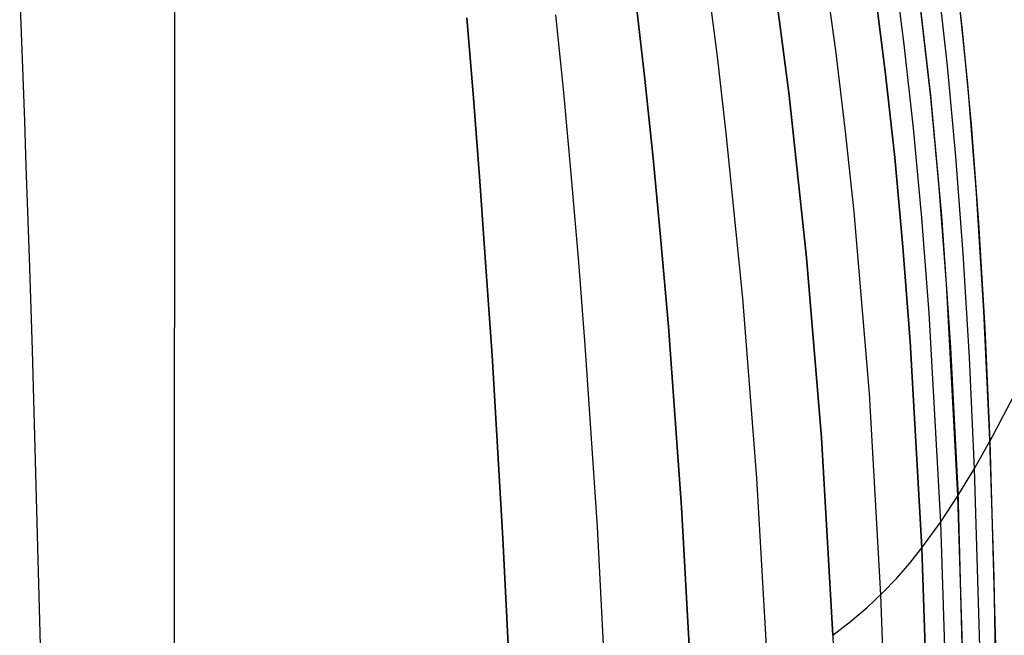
# Model space of a CAD drawing. Header units: millimetres. Extents: x -273 to 273, y -240 to 302.
# Tile 216 of 256: x 101 to 209, y 10 to 78. Entities that reach past the tile are written whole.
import ezdxf

# ---------------------------------------------------------------- set-up
doc = ezdxf.new("R2010")
doc.units = ezdxf.units.MM
doc.header["$MEASUREMENT"] = 0
doc.layers.add('IGES level 1', color=7, linetype='Continuous', true_color=0x3e413d)
doc.layers.add('IGES level 2', color=7, linetype='Continuous', true_color=0x008000)

msp = doc.modelspace()

# ---------------------------------------------------------------- linework, layer by layer
at = {"layer": 'IGES level 1'}
msp.add_line((117.78, -225.56, 416.66), (117.87, 225.64, 407.41), dxfattribs=at)
at = {"layer": 'IGES level 2', "color": 31, "true_color": 0xfabe47}
for p, q in [((184.02, 77.61, 501.7), (182.93, 85.14, 502.61)), ((182.93, 85.14, 502.61), (184.02, 77.61, 501.7)), ((203, 85.57, 549.09), (204.06, 76.32, 547.17)), ((196.53, 83.66, 530.23), (197.64, 75.11, 528.82)), ((189.04, 82.44, 512.51), (190.14, 74.45, 511.5)), ((201.32, 81.99, 542.19), (202.36, 72.77, 540.44)), ((100.87, 81.1, 460.21), (101.04, 76.36, 459.93)), ((176.18, 81.66, 492.05), (177.19, 73.77, 491.22)), ((199.15, 81.54, 535.96), (200.54, 69.52, 533.87)), ((204.61, 70.78, 546.08), (203.48, 81.74, 548.28)), ((194.54, 80.41, 523.69), (195.63, 71.86, 522.43)), ((195.63, 71.86, 522.43), (194.54, 80.41, 523.69)), ((168.35, 79.57, 483.48), (169.28, 71.32, 482.74)), ((169.28, 71.32, 482.74), (168.35, 79.57, 483.48)), ((149.8, 78.03, 471.71), (150.16, 73.68, 471.33)), ((150.16, 73.68, 471.33), (149.8, 78.03, 471.71)), ((159.52, 78.34, 476.72), (160.37, 69.83, 476.05)), ((185.06, 69.52, 500.84), (184.02, 77.61, 501.7)), ((184.02, 77.61, 501.7), (185.06, 69.52, 500.84)), ((200.56, 69.3, 533.84), (199.53, 78.49, 535.42)), ((101.04, 76.36, 459.93), (101.21, 71.56, 459.75)), ((204.06, 76.32, 547.17), (205, 66.33, 545.24)), ((190.14, 74.45, 511.5), (191.18, 65.9, 510.51)), ((197.64, 75.11, 528.82), (198.65, 65.94, 527.4)), ((150.16, 73.68, 471.33), (150.52, 69.24, 471.02)), ((150.52, 69.24, 471.02), (150.16, 73.68, 471.33)), ((177.19, 73.77, 491.22), (178.16, 65.41, 490.49)), ((202.36, 72.77, 540.44), (203.29, 62.85, 538.69)), ((101.21, 71.56, 459.75), (101.39, 66.7, 459.67)), ((169.28, 71.32, 482.74), (170.18, 62.66, 482.15)), ((170.18, 62.66, 482.15), (169.28, 71.32, 482.74)), ((195.63, 71.86, 522.43), (196.63, 62.72, 521.17)), ((196.63, 62.72, 521.17), (195.63, 71.86, 522.43)), ((205.58, 58.84, 543.87), (204.61, 70.78, 546.08)), ((150.52, 69.24, 471.02), (151.22, 60.13, 470.61)), ((151.22, 60.13, 470.61), (150.52, 69.24, 471.02)), ((160.37, 69.83, 476.05), (161.19, 60.94, 475.58)), ((186.98, 51.78, 499.28), (185.06, 69.52, 500.84)), ((185.06, 69.52, 500.84), (186.98, 51.78, 499.28)), ((200.54, 69.52, 533.87), (201.74, 56.33, 531.78)), ((201.48, 59.45, 532.26), (200.56, 69.3, 533.84)), ((101.39, 66.7, 459.67), (101.56, 61.78, 459.68)), ((191.18, 65.9, 510.51), (192.14, 56.78, 509.53)), ((198.65, 65.94, 527.4), (199.57, 56.14, 525.99)), ((205, 66.33, 545.24), (205.81, 55.59, 543.3)), ((178.16, 65.41, 490.49), (179.96, 47.34, 489.34)), ((170.18, 62.66, 482.15), (171.05, 53.63, 481.71)), ((171.05, 53.63, 481.71), (170.18, 62.66, 482.15)), ((196.63, 62.72, 521.17), (197.53, 52.97, 519.92)), ((197.53, 52.97, 519.92), (196.63, 62.72, 521.17)), ((203.29, 62.85, 538.69), (204.09, 52.22, 536.93)), ((101.56, 61.78, 459.68), (101.91, 51.79, 459.94)), ((161.19, 60.94, 475.58), (161.97, 51.72, 475.3)), ((151.22, 60.13, 470.61), (151.9, 50.72, 470.42)), ((151.9, 50.72, 470.42), (151.22, 60.13, 470.61)), ((202.29, 48.91, 530.68), (201.48, 59.45, 532.26)), ((206.39, 45.88, 541.66), (205.58, 58.84, 543.87)), ((192.14, 56.78, 509.53), (193.82, 36.91, 507.65)), ((199.57, 56.14, 525.99), (200.37, 45.7, 524.58)), ((201.74, 56.33, 531.78), (202.73, 41.93, 529.7)), ((205.81, 55.59, 543.3), (206.49, 44.05, 541.37)), ((171.05, 53.63, 481.71), (171.86, 44.23, 481.39)), ((171.86, 44.23, 481.39), (171.05, 53.63, 481.71)), ((197.53, 52.97, 519.92), (198.33, 42.61, 518.68)), ((198.33, 42.61, 518.68), (197.53, 52.97, 519.92)), ((101.91, 51.79, 459.94), (102.25, 41.63, 460.47)), ((161.97, 51.72, 475.3), (162.72, 42.2, 475.17)), ((188.6, 32.05, 497.91), (186.98, 51.78, 499.28)), ((186.98, 51.78, 499.28), (188.6, 32.05, 497.91)), ((204.09, 52.22, 536.93), (204.78, 40.83, 535.19)), ((217.71, 52.09, 580.64), (207.03, 31.69, 539.45)), ((151.9, 50.72, 470.42), (152.56, 41.06, 470.44)), ((152.56, 41.06, 470.44), (151.9, 50.72, 470.42)), ((203.54, 25.7, 527.58), (202.29, 48.91, 530.68)), ((179.96, 47.34, 489.34), (181.51, 27.63, 488.52)), ((200.37, 45.7, 524.58), (201.64, 22.81, 521.84)), ((207.03, 31.86, 539.48), (206.39, 45.88, 541.66)), ((171.86, 44.23, 481.39), (173.31, 24.45, 481.07)), ((173.31, 24.45, 481.07), (171.86, 44.23, 481.39)), ((206.49, 44.05, 541.37), (207.03, 31.69, 539.45)), ((162.72, 42.2, 475.17), (164.05, 22.32, 475.29)), ((198.33, 42.61, 518.68), (199.6, 20.02, 516.28)), ((199.6, 20.02, 516.28), (198.33, 42.61, 518.68)), ((102.25, 41.63, 460.47), (105.33, -74.13, 470.57)), ((152.56, 41.06, 470.44), (153.76, 21.05, 470.93)), ((153.76, 21.05, 470.93), (152.56, 41.06, 470.44)), ((202.73, 41.93, 529.7), (203.52, 26.27, 527.65)), ((204.78, 40.83, 535.19), (205.33, 28.67, 533.47)), ((193.82, 36.91, 507.65), (195.08, 14.86, 505.89)), ((189.85, 10.44, 496.73), (188.6, 32.05, 497.91)), ((188.6, 32.05, 497.91), (189.85, 10.44, 496.73)), ((205.35, 28.69, 533.51), (207.03, 31.69, 539.45)), ((207.5, 16.75, 537.34), (207.03, 31.86, 539.48)), ((207.03, 31.69, 539.45), (207.7, 7.57, 536.12)), ((203.54, 25.7, 527.58), (205.35, 28.69, 533.51)), ((205.33, 28.67, 533.47), (206.02, 5.04, 530.47)), ((181.51, 27.63, 488.52), (182.72, 6.4, 487.95)), ((203.52, 26.27, 527.65), (204.45, -8.6, 523.75)), ((201.66, 22.84, 521.91), (203.54, 25.7, 527.58)), ((204.25, 2.54, 524.92), (203.54, 25.7, 527.58)), ((173.31, 24.45, 481.07), (174.46, 3.47, 481.04)), ((174.46, 3.47, 481.04), (173.31, 24.45, 481.07)), ((199.6, 20.02, 516.28), (201.66, 22.84, 521.91)), ((201.64, 22.81, 521.84), (202.36, 0.1, 519.5)), ((164.05, 22.32, 475.29), (165.13, 1.48, 475.74)), ((153.76, 21.05, 470.93), (154.75, 0.26, 471.78)), ((154.75, 0.26, 471.78), (153.76, 21.05, 470.93)), ((198.29, 18.34, 512.92), (199.6, 20.02, 516.28)), ((199.6, 20.02, 516.28), (200.33, -2.25, 514.25)), ((200.33, -2.25, 514.25), (199.6, 20.02, 516.28)), ((196.86, 16.69, 509.59), (198.29, 18.34, 512.92)), ((195.29, 15.07, 506.3), (196.86, 16.69, 509.59)), ((208.01, -15.89, 533.23), (207.5, 16.75, 537.34)), ((193.6, 13.49, 503.06), (195.29, 15.07, 506.3)), ((195.08, 14.86, 505.89), (195.83, -6.61, 504.45)), ((191.79, 11.94, 499.87), (193.6, 13.49, 503.06)), ((189.85, 10.44, 496.73), (191.79, 11.94, 499.87)), ((189.85, 10.44, 496.73), (191.07, -32.03, 495.05))]:
    msp.add_line(p, q, dxfattribs=at)

doc.saveas('drawing.dxf')
